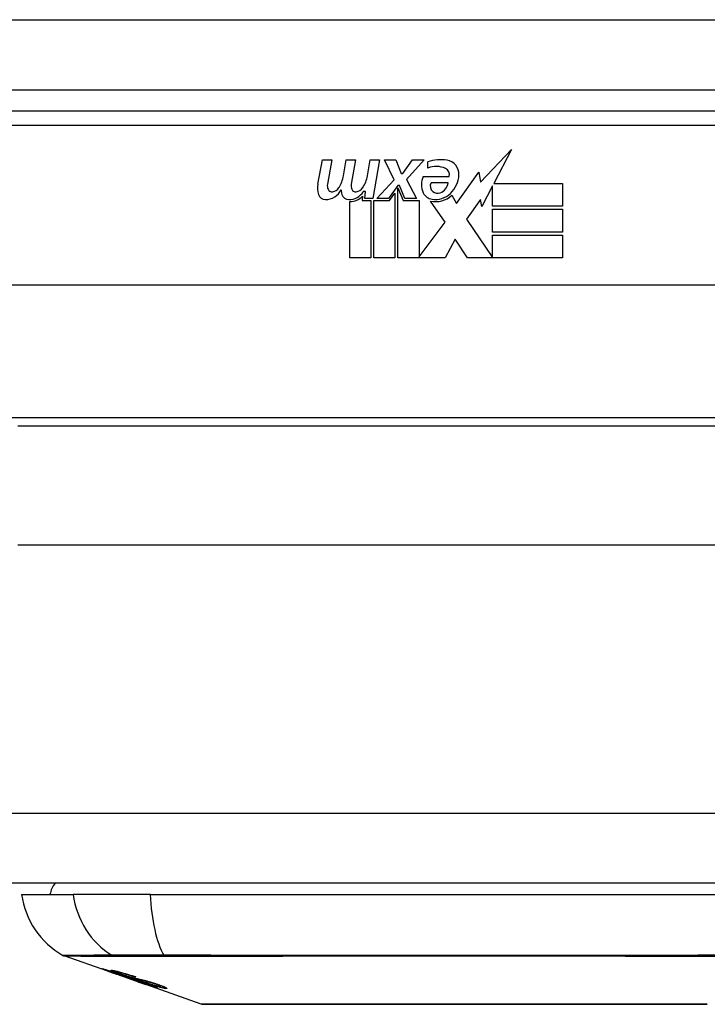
# Model space of a CAD drawing. Header units: inches. Extents: x 12 to 265, y 22 to 126.
# Tile 14 of 110: x 55.095 to 56.065, y 22.393 to 23.783. Entities that reach past the tile are written whole.
import ezdxf

# ---------------------------------------------------------------- set-up
doc = ezdxf.new("R2010")
doc.units = ezdxf.units.IN
doc.header["$MEASUREMENT"] = 0
doc.layers.add('Visible Edges(ANSI)', color=7, linetype='Continuous', lineweight=25)
doc.layers.add('Visible Tangent Edges(ANSI)', color=7, linetype='Continuous', lineweight=25)

msp = doc.modelspace()

# ---------------------------------------------------------------- linework, layer by layer
at = {"layer": 'Visible Edges(ANSI)'}
for p, q in [((12.1558, 23.6838), (59.9578, 23.6838)), ((56.4564, 23.6538), (54.9603, 23.6538)), ((55.7451, 23.5534), (55.7889, 23.5996)), ((55.7889, 23.5996), (55.7641, 23.5519)), ((55.5157, 23.5509), (55.5223, 23.5852)), ((55.5223, 23.5852), (55.5355, 23.5852)), ((55.5355, 23.5852), (55.5295, 23.5507)), ((55.552, 23.5627), (55.5559, 23.5852)), ((55.5559, 23.5852), (55.5691, 23.5852)), ((55.5691, 23.5852), (55.5631, 23.5507)), ((55.5859, 23.5627), (55.5898, 23.5852)), ((55.5898, 23.5852), (55.603, 23.5852)), ((55.603, 23.5852), (55.5934, 23.5306)), ((55.6099, 23.5852), (55.6261, 23.5852)), ((55.6234, 23.5571), (55.6099, 23.5852)), ((55.6261, 23.5852), (55.6336, 23.5657)), ((55.636, 23.5657), (55.6495, 23.5852)), ((55.6657, 23.5852), (55.6411, 23.5573)), ((55.6495, 23.5852), (55.6657, 23.5852)), ((55.6711, 23.5735), (55.6711, 23.5825)), ((55.6336, 23.5657), (55.636, 23.5657)), ((55.7116, 23.5235), (55.7431, 23.5676)), ((55.7431, 23.5676), (55.7451, 23.5534)), ((55.5991, 23.5306), (55.6234, 23.5571)), ((55.6411, 23.5573), (55.6549, 23.5306)), ((55.6645, 23.5615), (55.7011, 23.5615)), ((55.6996, 23.5525), (55.6756, 23.5525)), ((55.7641, 23.5519), (55.861, 23.5519)), ((55.861, 23.5519), (55.861, 23.5198)), ((55.5829, 23.5402), (55.58, 23.5402)), ((55.582, 23.5306), (55.5829, 23.5402)), ((55.6288, 23.5489), (55.6155, 23.5306)), ((55.6171, 23.5277), (55.6246, 23.5381)), ((55.6246, 23.5381), (55.6246, 23.4469)), ((55.6309, 23.5489), (55.6288, 23.5489)), ((55.6288, 23.5454), (55.6363, 23.5277)), ((55.6288, 23.4469), (55.6288, 23.5454)), ((55.6387, 23.5306), (55.6309, 23.5489)), ((55.7623, 23.5485), (55.747, 23.5192)), ((55.7623, 23.5198), (55.7623, 23.5485)), ((55.561, 23.4469), (55.561, 23.5264)), ((55.579, 23.5339), (55.5784, 23.5277)), ((55.5784, 23.5277), (55.5907, 23.5277)), ((55.5934, 23.5306), (55.582, 23.5306)), ((55.5907, 23.5277), (55.5907, 23.4469)), ((55.5949, 23.5277), (55.6171, 23.5277)), ((55.5949, 23.4469), (55.5949, 23.5277)), ((55.6155, 23.5306), (55.5991, 23.5306)), ((55.6363, 23.5277), (55.6588, 23.5277)), ((55.6549, 23.5306), (55.6387, 23.5306)), ((55.6588, 23.5277), (55.6588, 23.4481)), ((55.6954, 23.4971), (55.6747, 23.527)), ((55.7047, 23.5351), (55.7116, 23.5235)), ((55.7451, 23.5292), (55.7254, 23.5012)), ((55.747, 23.5192), (55.7451, 23.5292)), ((55.861, 23.5198), (55.7623, 23.5198)), ((55.7623, 23.5153), (55.861, 23.5153)), ((55.7623, 23.4832), (55.7623, 23.5153)), ((55.861, 23.5153), (55.861, 23.4832)), ((55.6588, 23.4481), (55.6954, 23.4971)), ((55.7254, 23.5012), (55.7623, 23.4475)), ((55.861, 23.4832), (55.7623, 23.4832)), ((55.7096, 23.473), (55.6957, 23.4469)), ((55.7272, 23.4469), (55.7096, 23.473)), ((55.7623, 23.479), (55.861, 23.479)), ((55.7623, 23.4475), (55.7623, 23.479)), ((55.861, 23.479), (55.861, 23.4469)), ((55.5907, 23.4469), (55.561, 23.4469)), ((55.6246, 23.4469), (55.5949, 23.4469)), ((55.6957, 23.4469), (55.6288, 23.4469)), ((55.861, 23.4469), (55.7272, 23.4469)), ((56.8652, 23.4082), (54.5514, 23.4082)), ((56.3238, 23.2093), (55.0928, 23.2093)), ((59.8593, 22.5643), (12.2543, 22.5643)), ((55.0981, 22.5486), (55.1709, 22.5486)), ((55.2797, 22.5486), (55.1709, 22.5486)), ((55.2797, 22.5486), (56.137, 22.5486)), ((55.2198, 22.44), (55.158, 22.4617)), ((55.2198, 22.44), (55.2276, 22.4373)), ((55.2202, 22.4407), (55.2202, 22.4414)), ((55.2334, 22.4386), (55.2334, 22.4399)), ((55.2276, 22.4373), (55.228, 22.4372)), ((55.2631, 22.4249), (55.228, 22.4372)), ((55.2408, 22.4344), (55.2408, 22.4347)), ((55.2574, 22.4321), (55.2574, 22.4328)), ((55.2636, 22.4247), (55.2733, 22.4213)), ((55.3515, 22.3939), (55.2733, 22.4213)), ((55.2806, 22.42), (55.2806, 22.4208)), ((55.2942, 22.4188), (55.2942, 22.4202))]:
    msp.add_line(p, q, dxfattribs=at)
at = {"layer": 'Visible Edges(ANSI)', "flags": 128}
for points in [[(55.2301, 22.4367), (55.229, 22.4371), (55.2278, 22.4375), (55.2267, 22.4379), (55.2256, 22.4383), (55.2246, 22.4387), (55.2235, 22.4391), (55.2225, 22.4394), (55.2215, 22.4398), (55.2206, 22.4401), (55.2196, 22.4405), (55.2186, 22.4408), (55.2176, 22.4412), (55.2166, 22.4416), (55.2157, 22.4419), (55.2149, 22.4422), (55.2141, 22.4425), (55.2135, 22.4427), (55.2129, 22.443), (55.2124, 22.4432), (55.2119, 22.4434), (55.2115, 22.4436), (55.2113, 22.4437), (55.2114, 22.4438), (55.2117, 22.4437)], [(55.2117, 22.4437), (55.2125, 22.4436), (55.2135, 22.4433), (55.2147, 22.443), (55.2159, 22.4427), (55.2171, 22.4424), (55.2181, 22.4421), (55.2193, 22.4417), (55.2206, 22.4413), (55.222, 22.4409), (55.2235, 22.4404), (55.225, 22.44), (55.2264, 22.4395), (55.2279, 22.439), (55.2292, 22.4386), (55.2305, 22.4382), (55.2317, 22.4378), (55.2329, 22.4374), (55.2341, 22.437), (55.2353, 22.4366), (55.2365, 22.4362), (55.2377, 22.4358), (55.2389, 22.4354), (55.2401, 22.435), (55.2413, 22.4345)], [(55.2206, 22.4407), (55.2204, 22.4407), (55.2203, 22.4407), (55.2202, 22.4407), (55.2202, 22.4407), (55.2203, 22.4406), (55.2204, 22.4406), (55.2205, 22.4405), (55.2208, 22.4404), (55.2211, 22.4402), (55.2214, 22.4401), (55.2219, 22.4399), (55.2224, 22.4397), (55.223, 22.4395), (55.2237, 22.4392), (55.2244, 22.4389), (55.2252, 22.4387), (55.2259, 22.4384), (55.2265, 22.4382), (55.2272, 22.4379), (55.2278, 22.4377), (55.2285, 22.4375), (55.2292, 22.4372), (55.2299, 22.437), (55.2306, 22.4367)], [(55.2408, 22.4344), (55.2396, 22.4348), (55.2383, 22.4352), (55.2371, 22.4356), (55.2358, 22.436), (55.2346, 22.4364), (55.2334, 22.4368), (55.2322, 22.4372), (55.2311, 22.4376), (55.23, 22.438), (55.2289, 22.4383), (55.2278, 22.4386), (55.2268, 22.439), (55.2258, 22.4392), (55.225, 22.4395), (55.2243, 22.4397), (55.2236, 22.4399), (55.223, 22.4401), (55.2225, 22.4402), (55.2221, 22.4403), (55.2217, 22.4404), (55.2213, 22.4405), (55.221, 22.4406), (55.2208, 22.4406), (55.2206, 22.4407)], [(55.24, 22.4353), (55.2389, 22.4357), (55.2378, 22.4361), (55.2368, 22.4364), (55.2358, 22.4368), (55.2348, 22.4372), (55.2338, 22.4375), (55.2329, 22.4378), (55.2321, 22.4382), (55.2312, 22.4385), (55.2304, 22.4388), (55.2296, 22.4391), (55.2286, 22.4395), (55.2275, 22.4399), (55.2264, 22.4404), (55.2256, 22.4408), (55.225, 22.4411), (55.2247, 22.4413), (55.2246, 22.4414), (55.2245, 22.4415), (55.2246, 22.4416), (55.2248, 22.4416), (55.2251, 22.4416), (55.2255, 22.4416), (55.226, 22.4415)], [(55.226, 22.4415), (55.2268, 22.4414), (55.2278, 22.4412), (55.2289, 22.441), (55.2301, 22.4407), (55.2314, 22.4404), (55.2328, 22.4401), (55.2342, 22.4397), (55.2356, 22.4394), (55.2372, 22.4389), (55.2388, 22.4385), (55.2406, 22.438), (55.2424, 22.4375), (55.2441, 22.4369), (55.2457, 22.4365), (55.2473, 22.436), (55.2487, 22.4356), (55.25, 22.4351), (55.2514, 22.4347), (55.2527, 22.4343), (55.254, 22.4339), (55.2553, 22.4335), (55.2566, 22.433), (55.2579, 22.4326), (55.2592, 22.4322)], [(55.2347, 22.4386), (55.2342, 22.4386), (55.2339, 22.4387), (55.2336, 22.4386), (55.2335, 22.4386), (55.2334, 22.4385), (55.2335, 22.4384), (55.2337, 22.4383), (55.2339, 22.4382), (55.2341, 22.4381), (55.2345, 22.4379), (55.2349, 22.4377), (55.2353, 22.4375), (55.2359, 22.4373), (55.2365, 22.4371), (55.237, 22.4369), (55.2376, 22.4366), (55.2381, 22.4365), (55.2386, 22.4363), (55.2391, 22.4361), (55.2396, 22.4359), (55.2401, 22.4357), (55.2406, 22.4355), (55.2412, 22.4353), (55.2418, 22.4351)], [(55.2574, 22.4321), (55.2567, 22.4324), (55.256, 22.4326), (55.2552, 22.4329), (55.2545, 22.4331), (55.2537, 22.4333), (55.253, 22.4336), (55.2523, 22.4338), (55.2515, 22.4341), (55.2508, 22.4343), (55.25, 22.4345), (55.2493, 22.4347), (55.2486, 22.435), (55.2479, 22.4352), (55.247, 22.4354), (55.2461, 22.4357), (55.2449, 22.4361), (55.2436, 22.4364), (55.2423, 22.4368), (55.2408, 22.4372), (55.2393, 22.4376), (55.2378, 22.4379), (55.2366, 22.4382), (55.2355, 22.4384), (55.2347, 22.4386)], [(55.25, 22.43), (55.2493, 22.4302), (55.2485, 22.4305), (55.2476, 22.4308), (55.2468, 22.431), (55.2458, 22.4313), (55.2449, 22.4317), (55.2438, 22.432), (55.2428, 22.4324), (55.2418, 22.4327), (55.2409, 22.433), (55.2399, 22.4333), (55.2391, 22.4336), (55.2383, 22.4339), (55.2375, 22.4341), (55.2368, 22.4344), (55.2361, 22.4347), (55.2353, 22.4349), (55.2346, 22.4352), (55.2338, 22.4354), (55.2331, 22.4357), (55.2324, 22.4359), (55.2316, 22.4362), (55.2309, 22.4365), (55.2301, 22.4367)], [(55.2306, 22.4367), (55.2313, 22.4365), (55.232, 22.4362), (55.2327, 22.436), (55.2334, 22.4358), (55.2341, 22.4355), (55.2348, 22.4353), (55.2354, 22.4351), (55.2361, 22.4348), (55.2367, 22.4346), (55.2372, 22.4345), (55.2377, 22.4343), (55.2381, 22.4342), (55.2386, 22.434), (55.239, 22.4339), (55.2394, 22.4338), (55.2397, 22.4336), (55.2401, 22.4335), (55.2405, 22.4334), (55.2408, 22.4333), (55.2411, 22.4332), (55.2414, 22.4331), (55.2417, 22.433), (55.242, 22.4329), (55.2423, 22.4328)], [(55.2611, 22.4286), (55.2602, 22.4288), (55.2593, 22.4291), (55.2583, 22.4294), (55.2573, 22.4297), (55.2563, 22.43), (55.2552, 22.4303), (55.2541, 22.4307), (55.2529, 22.431), (55.2519, 22.4313), (55.2509, 22.4317), (55.2499, 22.432), (55.249, 22.4323), (55.2482, 22.4325), (55.2474, 22.4328), (55.2467, 22.433), (55.2459, 22.4333), (55.2452, 22.4335), (55.2444, 22.4338), (55.2437, 22.434), (55.2429, 22.4343), (55.2422, 22.4345), (55.2414, 22.4348), (55.2407, 22.4351), (55.24, 22.4353)], [(55.2413, 22.4345), (55.2413, 22.4345), (55.2413, 22.4345), (55.2412, 22.4345), (55.2412, 22.4345), (55.2412, 22.4345), (55.2412, 22.4345), (55.2412, 22.4345), (55.2411, 22.4345), (55.2411, 22.4345), (55.2411, 22.4345), (55.2411, 22.4345), (55.2411, 22.4344), (55.241, 22.4344), (55.241, 22.4344), (55.241, 22.4344), (55.241, 22.4344), (55.2409, 22.4344), (55.2409, 22.4344), (55.2409, 22.4344), (55.2409, 22.4344), (55.2409, 22.4344), (55.2408, 22.4344), (55.2408, 22.4344), (55.2408, 22.4344)], [(55.2418, 22.4351), (55.2425, 22.4349), (55.2432, 22.4346), (55.244, 22.4344), (55.2447, 22.4341), (55.2454, 22.4339), (55.2462, 22.4337), (55.2469, 22.4334), (55.2476, 22.4332), (55.2482, 22.433), (55.2487, 22.4328), (55.2492, 22.4327), (55.2497, 22.4325), (55.2502, 22.4324), (55.2506, 22.4323), (55.251, 22.4321), (55.2514, 22.432), (55.2519, 22.4319), (55.2522, 22.4318), (55.2526, 22.4317), (55.253, 22.4316), (55.2534, 22.4315), (55.2537, 22.4314), (55.254, 22.4313), (55.2544, 22.4312)], [(55.2423, 22.4328), (55.2426, 22.4327), (55.243, 22.4326), (55.2434, 22.4325), (55.2439, 22.4324), (55.2443, 22.4323), (55.2448, 22.4321), (55.2452, 22.432), (55.2457, 22.4319), (55.2462, 22.4317), (55.2467, 22.4316), (55.2473, 22.4314), (55.2478, 22.4313), (55.2483, 22.4312), (55.2488, 22.431), (55.2494, 22.4309), (55.2499, 22.4307), (55.2504, 22.4306), (55.251, 22.4304), (55.2515, 22.4303), (55.2521, 22.4301), (55.2527, 22.43), (55.2533, 22.4298), (55.2539, 22.4296), (55.2545, 22.4295)], [(55.2644, 22.426), (55.2638, 22.4262), (55.2631, 22.4264), (55.2624, 22.4266), (55.2617, 22.4267), (55.2611, 22.4269), (55.2604, 22.4271), (55.2598, 22.4273), (55.2593, 22.4274), (55.2587, 22.4275), (55.2582, 22.4277), (55.2578, 22.4278), (55.2573, 22.4279), (55.2568, 22.428), (55.2564, 22.4282), (55.2559, 22.4283), (55.2554, 22.4284), (55.2548, 22.4286), (55.2542, 22.4288), (55.2536, 22.4289), (55.2529, 22.4291), (55.2522, 22.4293), (55.2515, 22.4296), (55.2507, 22.4298), (55.25, 22.43)], [(55.2544, 22.4312), (55.2548, 22.4311), (55.2553, 22.431), (55.2558, 22.4309), (55.2564, 22.4307), (55.257, 22.4306), (55.2576, 22.4304), (55.2582, 22.4303), (55.2588, 22.4302), (55.2595, 22.43), (55.2602, 22.4298), (55.2609, 22.4297), (55.2616, 22.4295), (55.2623, 22.4294), (55.263, 22.4292), (55.2637, 22.4291), (55.2644, 22.4289), (55.2651, 22.4287), (55.2658, 22.4286), (55.2665, 22.4284), (55.2672, 22.4283), (55.2679, 22.4281), (55.2687, 22.4279), (55.2694, 22.4277), (55.2702, 22.4275)], [(55.2545, 22.4295), (55.2552, 22.4293), (55.256, 22.429), (55.2568, 22.4288), (55.2576, 22.4286), (55.2585, 22.4283), (55.2594, 22.428), (55.2603, 22.4277), (55.2613, 22.4274), (55.2622, 22.4271), (55.263, 22.4269), (55.2638, 22.4266), (55.2645, 22.4264), (55.2651, 22.4262), (55.2658, 22.426), (55.2664, 22.4258), (55.267, 22.4256), (55.2677, 22.4253), (55.2683, 22.4251), (55.2689, 22.4249), (55.2696, 22.4247), (55.2702, 22.4245), (55.2708, 22.4243), (55.2715, 22.4241), (55.2721, 22.4238)], [(55.2592, 22.4322), (55.2592, 22.4322), (55.2591, 22.4322), (55.259, 22.4322), (55.2589, 22.4322), (55.2589, 22.4322), (55.2588, 22.4322), (55.2587, 22.4322), (55.2586, 22.4322), (55.2586, 22.4322), (55.2585, 22.4322), (55.2584, 22.4322), (55.2583, 22.4321), (55.2583, 22.4321), (55.2582, 22.4321), (55.2581, 22.4321), (55.258, 22.4321), (55.258, 22.4321), (55.2579, 22.4321), (55.2578, 22.4321), (55.2577, 22.4321), (55.2577, 22.4321), (55.2576, 22.4321), (55.2575, 22.4321), (55.2574, 22.4321)], [(55.2795, 22.4242), (55.2788, 22.4244), (55.278, 22.4246), (55.2772, 22.4248), (55.2764, 22.425), (55.2756, 22.4252), (55.2748, 22.4254), (55.274, 22.4256), (55.2732, 22.4258), (55.2725, 22.4259), (55.2719, 22.426), (55.2712, 22.4262), (55.2706, 22.4263), (55.27, 22.4265), (55.2693, 22.4266), (55.2687, 22.4267), (55.268, 22.4269), (55.2672, 22.4271), (55.2665, 22.4273), (55.2656, 22.4275), (55.2647, 22.4277), (55.2638, 22.4279), (55.2629, 22.4281), (55.262, 22.4284), (55.2611, 22.4286)], [(55.2889, 22.4169), (55.2887, 22.417), (55.2884, 22.417), (55.2881, 22.4171), (55.2877, 22.4172), (55.2872, 22.4173), (55.2867, 22.4174), (55.2861, 22.4176), (55.2855, 22.4177), (55.2848, 22.4179), (55.284, 22.4182), (55.283, 22.4185), (55.2819, 22.4188), (55.2804, 22.4193), (55.2788, 22.4198), (55.277, 22.4204), (55.2753, 22.421), (55.2736, 22.4216), (55.2721, 22.4221), (55.2706, 22.4226), (55.269, 22.4231), (55.2675, 22.4237), (55.2659, 22.4242), (55.2644, 22.4248), (55.2628, 22.4253)], [(55.2628, 22.4253), (55.2628, 22.4253), (55.2628, 22.4253), (55.2629, 22.4253), (55.2629, 22.4253), (55.2629, 22.4253), (55.2629, 22.4253), (55.263, 22.4253), (55.263, 22.4253), (55.263, 22.4253), (55.263, 22.4253), (55.2631, 22.4253), (55.2631, 22.4253), (55.2631, 22.4253), (55.2631, 22.4253), (55.2632, 22.4253), (55.2632, 22.4253), (55.2632, 22.4253), (55.2632, 22.4253), (55.2633, 22.4253), (55.2633, 22.4253), (55.2633, 22.4253), (55.2633, 22.4253), (55.2634, 22.4253), (55.2634, 22.4253)], [(55.2631, 22.4249), (55.2632, 22.4249), (55.2632, 22.4249), (55.2632, 22.4248), (55.2632, 22.4248), (55.2632, 22.4248), (55.2633, 22.4248), (55.2633, 22.4248), (55.2633, 22.4248), (55.2633, 22.4248), (55.2633, 22.4248), (55.2633, 22.4248), (55.2634, 22.4248), (55.2634, 22.4248), (55.2634, 22.4248), (55.2634, 22.4248), (55.2634, 22.4248), (55.2634, 22.4248), (55.2635, 22.4248), (55.2635, 22.4248), (55.2635, 22.4247), (55.2635, 22.4247), (55.2635, 22.4247), (55.2635, 22.4247), (55.2636, 22.4247)], [(55.2634, 22.4253), (55.265, 22.4247), (55.2666, 22.4242), (55.2683, 22.4236), (55.2698, 22.4231), (55.2714, 22.4226), (55.2728, 22.4221), (55.2741, 22.4217), (55.2751, 22.4214), (55.2758, 22.4211), (55.2763, 22.421), (55.2768, 22.4208), (55.2772, 22.4207), (55.2776, 22.4206), (55.278, 22.4205), (55.2783, 22.4204), (55.2786, 22.4203), (55.2789, 22.4202), (55.2792, 22.4202), (55.2794, 22.4201), (55.2796, 22.4201), (55.2798, 22.42), (55.2799, 22.42), (55.2801, 22.42), (55.2802, 22.42)], [(55.2715, 22.4236), (55.2712, 22.4238), (55.2708, 22.4239), (55.2705, 22.424), (55.2702, 22.4241), (55.2699, 22.4242), (55.2696, 22.4243), (55.2693, 22.4244), (55.269, 22.4245), (55.2687, 22.4246), (55.2684, 22.4247), (55.268, 22.4248), (55.2677, 22.4249), (55.2674, 22.425), (55.2671, 22.4251), (55.2668, 22.4252), (55.2666, 22.4253), (55.2663, 22.4254), (55.266, 22.4255), (55.2657, 22.4256), (55.2655, 22.4256), (55.2652, 22.4257), (55.2649, 22.4258), (55.2647, 22.4259), (55.2644, 22.426)], [(55.2702, 22.4275), (55.271, 22.4273), (55.2719, 22.4271), (55.2728, 22.4269), (55.2737, 22.4266), (55.2747, 22.4264), (55.2757, 22.4261), (55.2767, 22.4258), (55.2777, 22.4255), (55.2786, 22.4252), (55.2795, 22.425), (55.2803, 22.4247), (55.2811, 22.4245), (55.2818, 22.4243), (55.2824, 22.4241), (55.2831, 22.4239), (55.2837, 22.4237), (55.2843, 22.4235), (55.285, 22.4233), (55.2856, 22.4231), (55.2862, 22.4229), (55.2869, 22.4227), (55.2875, 22.4225), (55.2881, 22.4223), (55.2887, 22.4221)], [(55.2802, 22.42), (55.2803, 22.4199), (55.2804, 22.4199), (55.2804, 22.4199), (55.2805, 22.4199), (55.2805, 22.42), (55.2806, 22.42), (55.2806, 22.42), (55.2806, 22.42), (55.2806, 22.42), (55.2806, 22.4201), (55.2805, 22.4201), (55.2805, 22.4201), (55.2804, 22.4202), (55.2803, 22.4203), (55.2802, 22.4203), (55.28, 22.4204), (55.2799, 22.4205), (55.2797, 22.4206), (55.2793, 22.4207), (55.2786, 22.421), (55.2772, 22.4216), (55.2755, 22.4222), (55.2736, 22.4229), (55.2715, 22.4236)], [(55.3013, 22.4158), (55.3009, 22.4159), (55.3003, 22.4159), (55.2997, 22.416), (55.2991, 22.4161), (55.2984, 22.4163), (55.2976, 22.4164), (55.2967, 22.4166), (55.2958, 22.4168), (55.2948, 22.4171), (55.2937, 22.4174), (55.2924, 22.4177), (55.2909, 22.4182), (55.2892, 22.4187), (55.2874, 22.4192), (55.2856, 22.4197), (55.2839, 22.4203), (55.2823, 22.4208), (55.2808, 22.4213), (55.2793, 22.4218), (55.2779, 22.4222), (55.2764, 22.4227), (55.2749, 22.4232), (55.2735, 22.4237), (55.272, 22.4242)], [(55.272, 22.4242), (55.2721, 22.4242), (55.2722, 22.4242), (55.2723, 22.4242), (55.2723, 22.4242), (55.2724, 22.4242), (55.2725, 22.4242), (55.2726, 22.4242), (55.2727, 22.4242), (55.2727, 22.4242), (55.2728, 22.4242), (55.2729, 22.4242), (55.273, 22.4242), (55.273, 22.4242), (55.2731, 22.4241), (55.2732, 22.4241), (55.2733, 22.4241), (55.2734, 22.4241), (55.2734, 22.4241), (55.2735, 22.4241), (55.2736, 22.4241), (55.2737, 22.4241), (55.2738, 22.4241), (55.2738, 22.4241), (55.2739, 22.4241)], [(55.2721, 22.4238), (55.2743, 22.4231), (55.2763, 22.4224), (55.2783, 22.4217), (55.2802, 22.421), (55.2819, 22.4203), (55.2833, 22.4198), (55.2844, 22.4194), (55.2851, 22.4191), (55.2857, 22.4189), (55.2862, 22.4187), (55.2866, 22.4185), (55.2871, 22.4183), (55.2874, 22.4181), (55.2878, 22.418), (55.2881, 22.4178), (55.2883, 22.4177), (55.2886, 22.4175), (55.2889, 22.4174), (55.2891, 22.4172), (55.2893, 22.4171), (55.2893, 22.417), (55.2893, 22.417), (55.2892, 22.4169), (55.2889, 22.4169)], [(55.2739, 22.4241), (55.2752, 22.4237), (55.2764, 22.4232), (55.2777, 22.4228), (55.279, 22.4224), (55.2802, 22.422), (55.2815, 22.4216), (55.2827, 22.4212), (55.2839, 22.4208), (55.285, 22.4205), (55.286, 22.4202), (55.2869, 22.42), (55.2876, 22.4198), (55.2883, 22.4196), (55.2888, 22.4195), (55.2894, 22.4193), (55.2899, 22.4192), (55.2904, 22.4191), (55.2908, 22.419), (55.2912, 22.4189), (55.2916, 22.4189), (55.2919, 22.4188), (55.2923, 22.4188), (55.2926, 22.4187), (55.2928, 22.4187)], [(55.2868, 22.422), (55.2865, 22.4221), (55.2862, 22.4222), (55.2859, 22.4223), (55.2856, 22.4224), (55.2852, 22.4225), (55.2849, 22.4226), (55.2846, 22.4227), (55.2843, 22.4228), (55.284, 22.4229), (55.2837, 22.423), (55.2834, 22.4231), (55.2831, 22.4232), (55.2827, 22.4233), (55.2824, 22.4234), (55.2821, 22.4235), (55.2818, 22.4236), (55.2815, 22.4237), (55.2812, 22.4238), (55.2809, 22.4238), (55.2807, 22.4239), (55.2804, 22.424), (55.2801, 22.4241), (55.2798, 22.4242), (55.2795, 22.4242)], [(55.2928, 22.4187), (55.293, 22.4187), (55.2932, 22.4187), (55.2934, 22.4187), (55.2935, 22.4187), (55.2937, 22.4187), (55.2938, 22.4187), (55.2939, 22.4187), (55.294, 22.4187), (55.2941, 22.4187), (55.2942, 22.4188), (55.2942, 22.4188), (55.2942, 22.4189), (55.2942, 22.4189), (55.2941, 22.419), (55.294, 22.4191), (55.2939, 22.4192), (55.2936, 22.4193), (55.2931, 22.4196), (55.2924, 22.4199), (55.2916, 22.4202), (55.2906, 22.4206), (55.2894, 22.4211), (55.2882, 22.4215), (55.2868, 22.422)], [(55.2887, 22.4221), (55.2897, 22.4217), (55.2906, 22.4214), (55.2915, 22.4211), (55.2924, 22.4208), (55.2933, 22.4205), (55.2941, 22.4202), (55.2949, 22.4199), (55.2957, 22.4196), (55.2965, 22.4193), (55.2972, 22.419), (55.2979, 22.4188), (55.2986, 22.4185), (55.2995, 22.4181), (55.3006, 22.4176), (55.3015, 22.4171), (55.3022, 22.4167), (55.3026, 22.4164), (55.3028, 22.4162), (55.3029, 22.416), (55.3028, 22.4159), (55.3026, 22.4158), (55.3023, 22.4158), (55.3019, 22.4158), (55.3013, 22.4158)], [(55.3531, 22.3937), (55.3536, 22.3937), (55.3549, 22.3937), (55.357, 22.3936), (55.3599, 22.3936), (55.3638, 22.3936), (55.3684, 22.3936), (55.3739, 22.3936), (55.3802, 22.3936), (55.3873, 22.3936), (55.3951, 22.3936), (55.4037, 22.3935), (55.413, 22.3935), (55.423, 22.3935), (55.4337, 22.3935), (55.445, 22.3935), (55.457, 22.3935), (55.4695, 22.3935), (55.4827, 22.3935), (55.4964, 22.3935), (55.5106, 22.3935), (55.5253, 22.3935), (55.5404, 22.3936), (55.556, 22.3936), (55.572, 22.3936), (55.5884, 22.3936), (55.605, 22.3936), (55.6219, 22.3936), (55.6389, 22.3936), (55.656, 22.3936), (55.6733, 22.3937), (55.6907, 22.3937), (55.7082, 22.3937), (55.7257, 22.3937), (55.7432, 22.3937), (55.7605, 22.3936), (55.7777, 22.3936), (55.7946, 22.3936), (55.8114, 22.3936), (55.828, 22.3936), (55.8444, 22.3936), (55.8604, 22.3936), (55.876, 22.3936), (55.8912, 22.3935), (55.906, 22.3935), (55.9202, 22.3935), (55.9339, 22.3935), (55.9471, 22.3935), (55.9597, 22.3935), (55.9716, 22.3935), (55.983, 22.3935), (55.9937, 22.3935), (56.0037, 22.3935), (56.013, 22.3935), (56.0216, 22.3936), (56.0294, 22.3936), (56.0365, 22.3936), (56.0428, 22.3936), (56.0483, 22.3936), (56.0529, 22.3936), (56.0567, 22.3936), (56.0597, 22.3936), (56.0618, 22.3937), (56.0631, 22.3937), (56.0635, 22.3937)]]:
    msp.add_lwpolyline(points, dxfattribs=at)
at = {"layer": 'Visible Edges(ANSI)'}
for centre, radius, start, end in [((55.6892, 23.5245), 0.0607, 81.5605, 107.3343), ((55.6952, 23.565), 0.0197, 356.5646, 81.5605), ((55.6829, 23.5451), 0.0307, 64.6784, 112.5609), ((55.6919, 23.5642), 0.0096, 343.5261, 64.6784), ((55.6752, 23.5662), 0.0398, 314.1684, 356.5646), ((55.544, 23.5454), 0.0288, 169, 198.4748), ((55.5416, 23.5485), 0.0123, 169.9922, 203.5487), ((55.5061, 23.5701), 0.0465, 328.5584, 350.8257), ((55.5752, 23.5485), 0.0123, 170, 203.5571), ((55.5401, 23.5707), 0.0465, 327.5992, 350), ((55.6903, 23.5501), 0.0282, 156.1555, 203.8445), ((55.684, 23.5479), 0.00955, 151.4547, 231.1652), ((55.683, 23.5545), 0.0168, 289.3797, 352.9975), ((55.5266, 23.5396), 0.0105, 198.4748, 269.6788), ((55.5267, 23.5536), 0.0246, 269.6788, 333.9508), ((55.5358, 23.546), 0.006, 203.5487, 276.1027), ((55.5351, 23.5526), 0.0126, 276.1027, 327.6083), ((55.5775, 23.5447), 0.0288, 183.6169, 196.9928), ((55.5596, 23.5392), 0.0101, 196.9928, 269.4776), ((55.5598, 23.5531), 0.024, 269.4776, 327.4114), ((55.5694, 23.546), 0.006, 203.5571, 276.03), ((55.5687, 23.5526), 0.0126, 276.03, 327.5992), ((55.6784, 23.5448), 0.0152, 203.8445, 265.0802), ((55.6821, 23.5591), 0.0299, 260.4085, 314.1684), ((55.6849, 23.549), 0.0109, 231.1652, 289.3797), ((55.5615, 23.5504), 0.024, 268.7952, 316.5849), ((55.6821, 23.5591), 0.033, 257.079, 313.1785), ((55.1768, 22.5407), 0.0394, 143.1301, 168.463), ((55.2151, 22.5649), 0.1181, 187.9413, 240.1831), ((55.1612, 22.471), 0.00984, 240.1831, 250.71), ((55.3532, 22.3986), 0.00492, 250.71, 269.8269), ((56.0635, 22.3986), 0.00492, 270.1731, 289.29)]:
    msp.add_arc(centre, radius, start, end, dxfattribs=at)
at = {"layer": 'Visible Tangent Edges(ANSI)'}
for p, q in [((12.1558, 23.7828), (59.1907, 23.7828)), ((54.9603, 23.6342), (56.4564, 23.6342)), ((56.3405, 23.2212), (55.0762, 23.2212)), ((56.3238, 23.0413), (55.0928, 23.0413)), ((12.2543, 22.6633), (59.8593, 22.6633)), ((55.2276, 22.4616), (55.2278, 22.4616)), ((55.2995, 22.4616), (55.3, 22.4616)), ((55.2206, 22.4407), (55.2206, 22.4413)), ((55.2347, 22.4386), (55.2347, 22.4396)), ((55.2301, 22.4367), (55.2301, 22.4369)), ((55.24, 22.4353), (55.24, 22.4358)), ((55.25, 22.43), (55.25, 22.4307)), ((55.2611, 22.4286), (55.2611, 22.4296)), ((55.2644, 22.426), (55.2644, 22.4264)), ((55.2795, 22.4242), (55.2795, 22.425)), ((55.2715, 22.4236), (55.2715, 22.4241)), ((55.2868, 22.422), (55.2868, 22.4227)), ((55.2889, 22.4169), (55.2889, 22.4174)), ((55.3013, 22.4158), (55.3013, 22.4172))]:
    msp.add_line(p, q, dxfattribs=at)
at = {"layer": 'Visible Tangent Edges(ANSI)', "flags": 128}
for points in [[(55.2255, 22.4626), (55.22, 22.4626), (55.2146, 22.4626), (55.2095, 22.4626), (55.2046, 22.4626), (55.1999, 22.4626), (55.1954, 22.4625), (55.1912, 22.4625), (55.1873, 22.4625), (55.1835, 22.4625), (55.18, 22.4625), (55.1768, 22.4625), (55.1737, 22.4625), (55.171, 22.4625), (55.1684, 22.4625), (55.1661, 22.4625), (55.1641, 22.4624), (55.1623, 22.4624), (55.1607, 22.4624), (55.1594, 22.4624), (55.1583, 22.4624), (55.1574, 22.4624), (55.1568, 22.4624), (55.1565, 22.4624), (55.1564, 22.4624)], [(55.158, 22.4617), (55.1581, 22.4617), (55.1585, 22.4617), (55.1591, 22.4617), (55.1599, 22.4617), (55.161, 22.4617), (55.1624, 22.4617), (55.164, 22.4617), (55.1658, 22.4617), (55.1679, 22.4617), (55.1702, 22.4617), (55.1727, 22.4617), (55.1755, 22.4617), (55.1786, 22.4617), (55.1819, 22.4616), (55.1854, 22.4616), (55.1892, 22.4616), (55.1932, 22.4616), (55.1974, 22.4616), (55.2019, 22.4616), (55.2066, 22.4616), (55.2115, 22.4616), (55.2166, 22.4616), (55.222, 22.4616), (55.2276, 22.4616)], [(55.2988, 22.4626), (55.2946, 22.4626), (55.2904, 22.4626), (55.2864, 22.4627), (55.2824, 22.4627), (55.2785, 22.4627), (55.2746, 22.4627), (55.2709, 22.4627), (55.2672, 22.4627), (55.2637, 22.4627), (55.2602, 22.4627), (55.2569, 22.4627), (55.2537, 22.4627), (55.2506, 22.4627), (55.2476, 22.4627), (55.2448, 22.4627), (55.2421, 22.4627), (55.2395, 22.4627), (55.237, 22.4627), (55.2347, 22.4627), (55.2326, 22.4627), (55.2306, 22.4627), (55.2287, 22.4626), (55.2271, 22.4626), (55.2255, 22.4626)], [(55.2278, 22.4616), (55.2293, 22.4616), (55.231, 22.4616), (55.2329, 22.4616), (55.2348, 22.4616), (55.237, 22.4616), (55.2392, 22.4616), (55.2416, 22.4616), (55.2442, 22.4616), (55.2468, 22.4616), (55.2496, 22.4616), (55.2525, 22.4616), (55.2556, 22.4616), (55.2587, 22.4616), (55.262, 22.4616), (55.2653, 22.4616), (55.2688, 22.4616), (55.2723, 22.4616), (55.276, 22.4616), (55.2797, 22.4616), (55.2835, 22.4616), (55.2874, 22.4616), (55.2914, 22.4616), (55.2954, 22.4616), (55.2995, 22.4616)], [(56.085, 22.4626), (56.0517, 22.4626), (56.018, 22.4625), (55.9841, 22.4625), (55.95, 22.4625), (55.9156, 22.4625), (55.8811, 22.4625), (55.8465, 22.4624), (55.8118, 22.4624), (55.777, 22.4624), (55.7423, 22.4624), (55.7076, 22.4624), (55.6728, 22.4624), (55.6381, 22.4624), (55.6035, 22.4624), (55.5689, 22.4624), (55.5344, 22.4625), (55.5001, 22.4625), (55.466, 22.4625), (55.4321, 22.4625), (55.3984, 22.4625), (55.3649, 22.4626), (55.3317, 22.4626), (55.2988, 22.4626)], [(55.3, 22.4616), (55.3328, 22.4616), (55.3659, 22.4616), (55.3992, 22.4616), (55.4328, 22.4616), (55.4667, 22.4616), (55.5007, 22.4617), (55.5349, 22.4617), (55.5693, 22.4617), (55.6037, 22.4617), (55.6383, 22.4617), (55.6729, 22.4617), (55.7076, 22.4617), (55.7422, 22.4617), (55.7768, 22.4617), (55.8115, 22.4617), (55.8461, 22.4617), (55.8807, 22.4617), (55.9151, 22.4617), (55.9493, 22.4616), (55.9834, 22.4616), (56.0172, 22.4616), (56.0507, 22.4616), (56.0838, 22.4616)], [(55.4349, 22.3936), (55.4284, 22.3936), (55.4221, 22.3937), (55.416, 22.3937), (55.4102, 22.3937), (55.4047, 22.3937), (55.3994, 22.3937), (55.3944, 22.3937), (55.3896, 22.3938), (55.3851, 22.3938), (55.3808, 22.3938), (55.3768, 22.3938), (55.3731, 22.3938), (55.3697, 22.3938), (55.3666, 22.3939), (55.3637, 22.3939), (55.3612, 22.3939), (55.3589, 22.3939), (55.357, 22.3939), (55.3553, 22.3939), (55.354, 22.3939), (55.3529, 22.3939), (55.3522, 22.3939), (55.3517, 22.3939), (55.3516, 22.3939)], [(55.4795, 22.3936), (55.4775, 22.3936), (55.4755, 22.3936), (55.4735, 22.3936), (55.4715, 22.3936), (55.4696, 22.3936), (55.4676, 22.3936), (55.4657, 22.3936), (55.4638, 22.3936), (55.4619, 22.3936), (55.46, 22.3936), (55.4581, 22.3936), (55.4562, 22.3936), (55.4544, 22.3936), (55.4525, 22.3936), (55.4507, 22.3936), (55.4489, 22.3936), (55.4471, 22.3936), (55.4453, 22.3936), (55.4435, 22.3936), (55.4418, 22.3936), (55.44, 22.3936), (55.4383, 22.3936), (55.4366, 22.3936), (55.4349, 22.3936)], [(55.9372, 22.3936), (55.921, 22.3937), (55.9041, 22.3937), (55.8864, 22.3937), (55.8682, 22.3938), (55.8494, 22.3938), (55.8301, 22.3938), (55.8104, 22.3939), (55.7904, 22.3939), (55.7701, 22.3939), (55.7496, 22.3939), (55.729, 22.3939), (55.7082, 22.3939), (55.6875, 22.3939), (55.6668, 22.3939), (55.6463, 22.3939), (55.626, 22.3939), (55.6059, 22.3939), (55.5863, 22.3938), (55.567, 22.3938), (55.5483, 22.3938), (55.5301, 22.3937), (55.5125, 22.3937), (55.4956, 22.3937), (55.4795, 22.3936)], [(55.9818, 22.3936), (55.9801, 22.3936), (55.9784, 22.3936), (55.9767, 22.3936), (55.9749, 22.3936), (55.9732, 22.3936), (55.9714, 22.3936), (55.9696, 22.3936), (55.9678, 22.3936), (55.966, 22.3936), (55.9642, 22.3936), (55.9623, 22.3936), (55.9605, 22.3936), (55.9586, 22.3936), (55.9567, 22.3936), (55.9548, 22.3936), (55.9529, 22.3936), (55.951, 22.3936), (55.9491, 22.3936), (55.9471, 22.3936), (55.9452, 22.3936), (55.9432, 22.3936), (55.9412, 22.3936), (55.9392, 22.3936), (55.9372, 22.3936)], [(56.0651, 22.3939), (56.065, 22.3939), (56.0645, 22.3939), (56.0638, 22.3939), (56.0627, 22.3939), (56.0613, 22.3939), (56.0597, 22.3939), (56.0577, 22.3939), (56.0555, 22.3939), (56.0529, 22.3939), (56.0501, 22.3939), (56.047, 22.3938), (56.0436, 22.3938), (56.0399, 22.3938), (56.0359, 22.3938), (56.0316, 22.3938), (56.0271, 22.3938), (56.0223, 22.3937), (56.0173, 22.3937), (56.012, 22.3937), (56.0064, 22.3937), (56.0006, 22.3937), (55.9946, 22.3937), (55.9883, 22.3936), (55.9818, 22.3936)]]:
    msp.add_lwpolyline(points, dxfattribs=at)
at = {"layer": 'Visible Tangent Edges(ANSI)'}
for centre, major_axis, ratio, start_param, end_param in [((55.2813, 22.5649), (0, -0.1181), 0.943995, 4.850991, 5.75935), ((55.3182, 22.5649), (0, -0.1181), 0.32996, 4.850991, 5.75935), ((55.2302, 22.4711), (0.00008, -0.00984), 0.945463, 5.751833, 6.01554), ((55.3004, 22.4711), (-0.00003, -0.00984), 0.32572, 5.760249, 6.023956)]:
    msp.add_ellipse(centre, major_axis=major_axis, ratio=ratio, start_param=start_param, end_param=end_param, dxfattribs=at)

doc.saveas('drawing.dxf')
